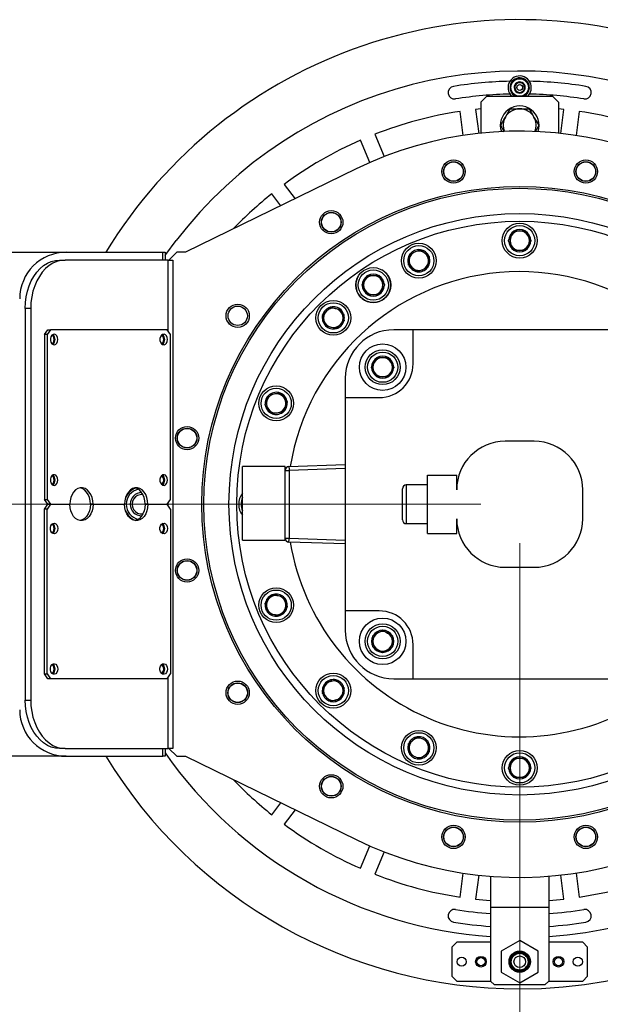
# Model space of a CAD drawing. Header units: millimetres. Extents: x 22 to 588, y 6 to 414.
# Tile 43 of 51: x 406 to 421, y 324 to 349. Entities that reach past the tile are written whole.
import ezdxf

# ---------------------------------------------------------------- set-up
doc = ezdxf.new("R2010")
doc.units = ezdxf.units.MM
doc.styles.add('SLDTEXTSTYLE1', font='TXT', dxfattribs={"width": 0.75})
doc.dimstyles.new('SLDDIMSTYLE0', dxfattribs={"dimtxt": 3.5, "dimasz": 5, "dimexe": 0, "dimexo": 0.0625, "dimgap": 0.875, "dimtad": 1, "dimlfac": 20, "dimrnd": 1e-09, "dimzin": 12, "dimdsep": 46, "dimtxsty": 'SLDTEXTSTYLE1', "dimsah": 1, "dimcen": 0.09, "dimadec": 0, "dimazin": 0, "dimtfac": 1, "dimtofl": 0, "dimtmove": 0, "dimatfit": 3, "dimfxl": 1, "dimtolj": 1, "dimtzin": 12, "dimarcsym": 0})

# ---------------------------------------------------------------- blocks, each defined once
blk = doc.blocks.new('*D7')
at = {"color": 7, "linetype": 'Continuous', "lineweight": 0}
for p, q in [((418.854, 335.647), (418.854, 269.328)), ((275.604, 332.272), (275.604, 269.328)), ((275.604, 270.328), (418.854, 270.328))]:
    blk.add_line(p, q, dxfattribs=at)
for centre, start, end in [((345.572, 273.106), 153.4349, 206.5651), ((347.982, 273.106), 333.4349, 26.5651)]:
    blk.add_arc(centre, 6.21, start, end, dxfattribs=at)
for points in [[(275.604, 270.328), (280.604, 269.678), (280.604, 270.978)], [(418.854, 270.328), (413.854, 270.978), (413.854, 269.678)]]:
    blk.add_solid(points, dxfattribs=at)
at = {"color": 7, "linetype": 'Continuous', "lineweight": 0, "insert": (341.605, 274.84), "char_height": 3.5, "attachment_point": 1, "style": 'SLDTEXTSTYLE1'}
blk.add_mtext('2865', dxfattribs=at)
blk = doc.blocks.new('*D8')
at = {"color": 7, "linetype": 'Continuous', "lineweight": 0}
for p, q in [((417.854, 336.647), (393.786, 336.647)), ((394.786, 284.147), (394.786, 336.647)), ((373.229, 284.147), (395.786, 284.147))]:
    blk.add_line(p, q, dxfattribs=at)
for centre, start, end in [((392.009, 311.879), 63.4349, 116.5651), ((392.009, 309.469), 243.4349, 296.5651)]:
    blk.add_arc(centre, 6.21, start, end, dxfattribs=at)
for points in [[(394.786, 336.647), (394.136, 331.647), (395.436, 331.647)], [(394.786, 284.147), (395.436, 289.147), (394.136, 289.147)]]:
    blk.add_solid(points, dxfattribs=at)
at = {"color": 7, "linetype": 'Continuous', "lineweight": 0, "insert": (390.274, 305.502), "char_height": 3.5, "attachment_point": 1, "rotation": 90, "style": 'SLDTEXTSTYLE1'}
blk.add_mtext('1050', dxfattribs=at)

msp = doc.modelspace()

# ---------------------------------------------------------------- linework, layer by layer
at = {"color": 7, "linetype": 'Continuous', "lineweight": 30}
for p, q in [((418.0040554, 347.1720559), (417.8540544, 347.0220608)), ((417.8540544, 347.0220608), (417.8540544, 346.2199671)), ((418.0040554, 347.1720559), (419.7040514, 347.1720559)), ((419.8540525, 347.0220608), (419.7040514, 347.1720559)), ((419.8540525, 347.0220608), (419.8540525, 346.2199671)), ((417.399718, 346.1615486), (417.3181252, 346.7813296)), ((417.8540544, 346.8481583), (417.7147047, 346.8335373)), ((417.7147047, 346.8335373), (417.7962975, 346.2137622)), ((418.608679, 346.8470556), (418.8540534, 346.8470556)), ((418.8540534, 346.8470556), (419.0994279, 346.8470556)), ((419.9934022, 346.8335373), (419.8540525, 346.8481583)), ((419.9118094, 346.2137622), (419.9934022, 346.8335373)), ((420.3899817, 346.7813296), (420.3083829, 346.1615486)), ((415.1170687, 346.1915595), (415.3562979, 345.6140143)), ((414.9867431, 345.4609437), (414.7475199, 346.0384829)), ((414.6313981, 345.2963276), (410.2290527, 343.1470556)), ((412.7741055, 344.8991341), (413.0585448, 344.5284409)), ((412.6917617, 344.3493766), (412.4567644, 344.6556313)), ((418.7067465, 343.6919136), (418.7097148, 343.6970574)), ((418.7097148, 343.6970574), (418.7156574, 343.6970574)), ((418.7156574, 343.6970574), (418.9924495, 343.6970574)), ((418.9924495, 343.6970574), (418.998392, 343.6970574)), ((418.998392, 343.6970574), (419.0013604, 343.6919136)), ((418.5653762, 343.4470577), (418.5683505, 343.4522075)), ((418.5683505, 343.4419138), (418.5653762, 343.4470577)), ((419.1397564, 343.4522075), (419.1427306, 343.4470577)), ((419.1427306, 343.4470577), (419.1397564, 343.4419138)), ((369.8040531, 343.1470556), (407.1540551, 343.1470556)), ((407.1540551, 343.1470556), (409.6454756, 343.1470556)), ((409.6454756, 343.1470556), (409.704055, 343.1470556)), ((409.6454756, 342.9470582), (409.6454756, 343.1470556)), ((409.704055, 343.1470556), (409.704055, 342.9470582)), ((410.0040511, 343.1470556), (409.8040537, 342.9470582)), ((410.2290527, 343.1470556), (410.0040511, 343.1470556)), ((416.2839965, 343.2133717), (416.2894861, 343.2156427)), ((416.2894861, 343.2156427), (416.2942008, 343.2120247)), ((418.7097148, 343.1970579), (418.7067465, 343.2022018)), ((418.7156574, 343.1970579), (418.7097148, 343.1970579)), ((418.9924495, 343.1970579), (418.7156574, 343.1970579)), ((418.998392, 343.1970579), (418.9924495, 343.1970579)), ((419.0013604, 343.2022018), (418.998392, 343.1970579)), ((406.9816903, 342.9470582), (407.1231143, 342.9470582)), ((409.7868935, 342.9470582), (407.1231143, 342.9470582)), ((409.7868935, 342.9470582), (409.9040524, 342.9470582)), ((409.7868935, 341.1048991), (409.7868935, 342.9470582)), ((409.9040524, 342.9470582), (409.9040524, 330.3470595)), ((416.0220103, 343.0992825), (416.0227851, 343.1051714)), ((416.0227851, 343.1051714), (416.0282747, 343.1074483)), ((416.5137903, 343.0435283), (416.518505, 343.0399103)), ((416.518505, 343.0399103), (416.5177302, 343.0340154)), ((415.9851031, 342.8189678), (415.9858779, 342.8248627)), ((415.9898178, 342.8153498), (415.9851031, 342.8189678)), ((416.214128, 342.6432354), (416.2094132, 342.6468534)), ((416.2196175, 342.6455063), (416.214128, 342.6432354)), ((416.4808289, 342.7537067), (416.4753393, 342.7514298)), ((416.4816038, 342.7595956), (416.4808289, 342.7537067)), ((414.928867, 342.545907), (414.9318353, 342.5510509)), ((414.9318353, 342.5510509), (414.9377839, 342.5510509)), ((414.9377839, 342.5510509), (415.21457, 342.5510509)), ((415.21457, 342.5510509), (415.2205126, 342.5510509)), ((415.2205126, 342.5510509), (415.2234868, 342.545907)), ((414.7875027, 342.3010511), (414.790471, 342.3062009)), ((414.790471, 342.2959072), (414.7875027, 342.3010511)), ((415.3618769, 342.3062009), (415.3648512, 342.3010511)), ((415.3648512, 342.3010511), (415.3618769, 342.2959072)), ((414.9318353, 342.0510513), (414.928867, 342.0561952)), ((414.9377839, 342.0510513), (414.9318353, 342.0510513)), ((415.21457, 342.0510513), (414.9377839, 342.0510513)), ((415.2205126, 342.0510513), (415.21457, 342.0510513)), ((415.2234868, 342.0561952), (415.2205126, 342.0510513)), ((406.239231, 341.6970594), (406.0978071, 341.6970594)), ((406.0978071, 341.6970594), (406.0978071, 331.5970583)), ((406.239231, 341.6970594), (406.239231, 331.5970583)), ((413.9668123, 341.7300207), (413.9710144, 341.7342229)), ((413.9710144, 341.7342229), (413.9767544, 341.7326851)), ((414.244111, 341.6610462), (414.2498509, 341.6595084)), ((414.2498509, 341.6595084), (414.2513887, 341.6537685)), ((413.7668864, 341.5301008), (413.7710885, 341.5343029)), ((413.7684242, 341.5243609), (413.7668864, 341.5301008)), ((414.3245653, 341.3806719), (414.3203632, 341.3764698)), ((414.3230275, 341.3864119), (414.3245653, 341.3806719)), ((406.592782, 341.0220606), (406.6811697, 341.1470575)), ((406.7518846, 341.1470575), (406.6634969, 341.0220606)), ((406.6811697, 341.1470575), (406.7518846, 341.1470575)), ((409.7570853, 341.1470575), (406.7518846, 341.1470575)), ((409.845473, 341.0220606), (409.7570853, 341.1470575)), ((413.8416008, 341.2512583), (413.840063, 341.2569983)), ((413.8473408, 341.2497205), (413.8416008, 341.2512583)), ((414.1204433, 341.1765439), (414.1147034, 341.1780817)), ((414.1246454, 341.180746), (414.1204433, 341.1765439)), ((416.1040561, 341.1470575), (415.6040506, 341.1470575)), ((416.1040561, 340.2720553), (416.1040561, 341.1470575)), ((421.6040508, 341.1470575), (416.1040561, 341.1470575)), ((406.6634969, 341.0220606), (406.592782, 341.0220606)), ((406.592782, 341.0220606), (406.592782, 336.7720587)), ((406.6634969, 341.0220606), (406.6634969, 336.7720587)), ((409.845473, 336.7720587), (409.845473, 341.0220606)), ((415.1712076, 340.4274447), (415.1741819, 340.4325945)), ((415.1741819, 340.4325945), (415.1801245, 340.4325945)), ((415.1801245, 340.4325945), (415.4569165, 340.4325945)), ((415.4569165, 340.4325945), (415.4628591, 340.4325945)), ((415.4628591, 340.4325945), (415.4658274, 340.4274447)), ((415.0298433, 340.1825947), (415.0328175, 340.1877386)), ((415.0328175, 340.1774449), (415.0298433, 340.1825947)), ((415.6042234, 340.1877386), (415.6071917, 340.1825947)), ((415.6071917, 340.1825947), (415.6042234, 340.1774449)), ((414.3540518, 339.8970587), (414.3540518, 339.3970592)), ((415.1741819, 339.932589), (415.1712076, 339.9377389)), ((415.1801245, 339.932589), (415.1741819, 339.932589)), ((415.4569165, 339.932589), (415.1801245, 339.932589)), ((415.4628591, 339.932589), (415.4569165, 339.932589)), ((415.4658274, 339.9377389), (415.4628591, 339.932589)), ((412.393661, 339.4728345), (412.3959379, 339.4783241)), ((412.3959379, 339.4783241), (412.4018328, 339.479105)), ((412.6762525, 339.5152313), (412.6821415, 339.5160062)), ((412.6821415, 339.5160062), (412.6857595, 339.5112915)), ((414.3540518, 339.3970592), (414.3540518, 333.8970584)), ((414.3540518, 339.3970592), (415.2290539, 339.3970592)), ((412.2854666, 339.2116232), (412.2877435, 339.2171187)), ((412.2890846, 339.2069084), (412.2854666, 339.2116232)), ((412.8542618, 339.291702), (412.8578798, 339.2869873)), ((412.8578798, 339.2869873), (412.8556029, 339.2814917)), ((412.461199, 338.9826042), (412.457581, 338.987319)), ((412.4670939, 338.9833791), (412.461199, 338.9826042)), ((412.7474086, 339.0202863), (412.7415137, 339.0195055)), ((412.7496795, 339.0257759), (412.7474086, 339.0202863)), ((419.2290561, 338.2720573), (418.4790508, 338.2720573)), ((411.7040531, 335.7195599), (411.7040531, 337.6245601)), ((412.8040509, 337.5213606), (412.8040509, 337.6245601)), ((412.9005627, 337.6212997), (414.3540518, 337.672059)), ((414.3540518, 337.5719947), (412.9040555, 337.5213606)), ((412.8040509, 335.772757), (412.8040509, 337.5213606)), ((412.8040509, 337.5213606), (412.9040555, 337.5213606)), ((412.9040555, 337.5213606), (412.9040555, 335.772757)), ((416.4790527, 335.8970565), (416.4790527, 337.3970551)), ((416.4790527, 337.3970551), (417.229052, 337.3970551)), ((417.229052, 337.0220584), (417.229052, 337.3970551)), ((415.8290521, 336.247055), (415.8290521, 337.0470566)), ((415.9290509, 337.1470553), (415.9290509, 336.1470563)), ((420.4790549, 336.2720592), (420.4790549, 337.0220584)), ((406.592782, 336.7720587), (406.6634969, 336.7720587)), ((406.6811697, 336.6470558), (406.592782, 336.7720587)), ((406.592782, 336.5220589), (406.6811697, 336.6470558)), ((406.6634969, 336.7720587), (406.7518846, 336.6470558)), ((406.7518846, 336.6470558), (406.6634969, 336.5220589)), ((406.6811697, 336.6470558), (406.7518846, 336.6470558)), ((406.7518846, 336.6470558), (406.6811697, 336.6470558)), ((406.7518846, 336.6470558), (407.2468595, 336.6470558)), ((406.7518846, 336.6470558), (407.2468595, 336.6470558)), ((407.7771859, 336.6470558), (407.8479008, 336.6470558)), ((407.8479008, 336.6470558), (407.7771859, 336.6470558)), ((407.8479008, 336.6470558), (408.6610691, 336.6470558)), ((407.8479008, 336.6470558), (408.6610691, 336.6470558)), ((409.1914014, 336.6470558), (409.2621104, 336.6470558)), ((409.2621104, 336.6470558), (409.1914014, 336.6470558)), ((409.2621104, 336.6470558), (409.7570853, 336.6470558)), ((409.2621104, 336.6470558), (409.7570853, 336.6470558)), ((409.7570853, 336.6470558), (409.845473, 336.7720587)), ((409.845473, 336.5220589), (409.7570853, 336.6470558)), ((409.7868935, 336.6049034), (409.7868935, 336.6892142)), ((406.6634969, 336.5220589), (406.592782, 336.5220589)), ((406.592782, 332.272057), (406.592782, 336.5220589)), ((406.6634969, 332.272057), (406.6634969, 336.5220589)), ((409.845473, 336.5220589), (409.845473, 332.272057)), ((417.229052, 335.8970565), (417.229052, 336.2720592)), ((416.4790527, 335.8970565), (417.229052, 335.8970565)), ((412.8040509, 335.772757), (412.9040555, 335.772757)), ((412.8040509, 335.7195599), (412.8040509, 335.772757)), ((414.3540518, 335.6220586), (412.9005627, 335.6728179)), ((412.9040555, 335.772757), (414.3540518, 335.7221169)), ((418.4790508, 335.0220604), (419.2290561, 335.0220604)), ((412.457581, 334.3067957), (412.461199, 334.3115104)), ((412.461199, 334.3115104), (412.4670939, 334.3107355)), ((412.7415137, 334.2746092), (412.7474086, 334.2738313)), ((412.7474086, 334.2738313), (412.7496795, 334.2683417)), ((412.2854666, 334.0824915), (412.2890846, 334.0872062)), ((412.2877435, 334.0769989), (412.2854666, 334.0824915)), ((412.8578798, 334.0071303), (412.8542618, 334.0024156)), ((412.8556029, 334.0126229), (412.8578798, 334.0071303)), ((412.3959379, 333.8157905), (412.393661, 333.8212801)), ((412.4018328, 333.8150127), (412.3959379, 333.8157905)), ((412.6821415, 333.7781084), (412.6762525, 333.7788863)), ((412.6857595, 333.7828232), (412.6821415, 333.7781084)), ((415.2290539, 333.8970584), (414.3540518, 333.8970584)), ((414.3540518, 333.8970584), (414.3540518, 333.3970589)), ((415.0685207, 333.2558615), (415.0736646, 333.2588328)), ((415.0685207, 333.2499189), (415.0685207, 333.2558615)), ((415.0685207, 332.9731298), (415.0685207, 333.2499189)), ((415.3133706, 333.3972288), (415.3185205, 333.4002001)), ((415.3185205, 333.4002001), (415.3236644, 333.3972288)), ((415.5633704, 333.2588328), (415.5685202, 333.2558615)), ((415.5685202, 333.2558615), (415.5685202, 333.2499189)), ((415.5685202, 333.2499189), (415.5685202, 332.9731298)), ((416.1040561, 332.1470571), (416.1040561, 333.0220593)), ((415.0685207, 332.9671872), (415.0685207, 332.9731298)), ((415.0736646, 332.964216), (415.0685207, 332.9671872)), ((415.3185205, 332.8228486), (415.3133706, 332.8258199)), ((415.3236644, 332.8258199), (415.3185205, 332.8228486)), ((415.5685202, 332.9671872), (415.5633704, 332.964216)), ((415.5685202, 332.9731298), (415.5685202, 332.9671872)), ((406.592782, 332.272057), (406.6634969, 332.272057)), ((406.6811697, 332.1470571), (406.592782, 332.272057)), ((406.6634969, 332.272057), (406.7518846, 332.1470571)), ((409.7570853, 332.1470571), (409.845473, 332.272057)), ((406.7518846, 332.1470571), (406.6811697, 332.1470571)), ((409.7570853, 332.1470571), (406.7518846, 332.1470571)), ((409.7868935, 330.3470595), (409.7868935, 332.1892155)), ((413.840063, 332.0371164), (413.8416008, 332.0428563)), ((413.8416008, 332.0428563), (413.8473408, 332.0443941)), ((414.1147034, 332.1160329), (414.1204433, 332.1175707)), ((414.1204433, 332.1175707), (414.1246454, 332.1133686)), ((415.6040506, 332.1470571), (416.1040561, 332.1470571)), ((416.1040561, 332.1470571), (421.6040508, 332.1470571)), ((413.7668864, 331.7640168), (413.7684242, 331.7697568)), ((413.7710885, 331.7598147), (413.7668864, 331.7640168)), ((414.3203632, 331.9176478), (414.3245653, 331.9134457)), ((414.3245653, 331.9134457), (414.3230275, 331.9077057)), ((406.0978071, 331.5970583), (406.239231, 331.5970583)), ((413.9710144, 331.5598918), (413.9668123, 331.5640969)), ((413.9767544, 331.5614326), (413.9710144, 331.5598918)), ((414.2498509, 331.6346092), (414.244111, 331.6330684)), ((414.2513887, 331.6403491), (414.2498509, 331.6346092)), ((415.9851031, 330.4751498), (415.9898178, 330.4787649)), ((415.9858779, 330.4692549), (415.9851031, 330.4751498)), ((416.2094132, 330.6472642), (416.214128, 330.6508822)), ((416.214128, 330.6508822), (416.2196175, 330.6486083)), ((416.4753393, 330.5426849), (416.4808289, 330.540411)), ((416.4808289, 330.540411), (416.4816038, 330.534519)), ((407.1231143, 330.3470595), (406.9816903, 330.3470595)), ((407.1231143, 330.3470595), (409.7868935, 330.3470595)), ((409.6454756, 330.147059), (409.6454756, 330.3470595)), ((409.704055, 330.3470595), (409.704055, 330.147059)), ((409.9040524, 330.3470595), (409.7868935, 330.3470595)), ((409.8040537, 330.3470595), (410.0040511, 330.147059)), ((416.0227851, 330.1889432), (416.0220103, 330.1948351)), ((416.0282747, 330.1866693), (416.0227851, 330.1889432)), ((416.518505, 330.2542073), (416.5137903, 330.2505893)), ((416.5177302, 330.2600993), (416.518505, 330.2542073)), ((407.1540551, 330.147059), (369.8040531, 330.147059)), ((407.1540551, 330.147059), (409.6454756, 330.147059)), ((409.704055, 330.147059), (409.6454756, 330.147059)), ((410.0040511, 330.147059), (410.2290527, 330.147059)), ((410.2290527, 330.147059), (414.6313981, 327.9977901)), ((416.2894861, 330.078472), (416.2839965, 330.0807459)), ((416.2942008, 330.08209), (416.2894861, 330.078472)), ((418.7067465, 330.0919098), (418.7097148, 330.0970567)), ((418.7097148, 330.0970567), (418.7156574, 330.0970567)), ((418.7156574, 330.0970567), (418.9924495, 330.0970567)), ((418.9924495, 330.0970567), (418.998392, 330.0970567)), ((418.998392, 330.0970567), (419.0013604, 330.0919098)), ((418.5653762, 329.8470569), (418.5683505, 329.8522038)), ((418.5683505, 329.8419101), (418.5653762, 329.8470569)), ((419.1397564, 329.8522038), (419.1427306, 329.8470569)), ((419.1427306, 329.8470569), (419.1397564, 329.8419101)), ((418.7097148, 329.5970572), (418.7067465, 329.602204)), ((418.7156574, 329.5970572), (418.7097148, 329.5970572)), ((418.9924495, 329.5970572), (418.7156574, 329.5970572)), ((418.998392, 329.5970572), (418.9924495, 329.5970572)), ((419.0013604, 329.602204), (418.998392, 329.5970572)), ((412.4567644, 328.6384863), (412.6917617, 328.944741)), ((413.0585448, 328.7656707), (412.7741055, 328.3949835)), ((414.7475199, 327.2556318), (414.9867431, 327.833174)), ((415.3562979, 327.6801003), (415.1170687, 327.1025581)), ((417.3181252, 326.512788), (417.399718, 327.1325661)), ((417.7962975, 327.0803554), (417.7147047, 326.4605773)), ((418.1040541, 327.0513219), (418.1040541, 326.2470586)), ((419.6040527, 327.0513219), (419.6040527, 326.2470586)), ((419.9934022, 326.4605773), (419.9118094, 327.0803554)), ((420.3083829, 327.1325661), (420.3899817, 326.512788)), ((419.6040527, 326.2470586), (418.1040541, 326.2470586)), ((418.1040541, 326.2470586), (418.1040541, 324.3470592)), ((419.6040527, 326.2470586), (419.6040527, 324.3470592)), ((418.8540534, 325.3955407), (418.3790521, 325.1212997)), ((419.3290548, 325.1212997), (418.8540534, 325.3955407)), ((417.1040551, 325.2220584), (417.229052, 325.3470583)), ((417.1040551, 325.2220584), (417.1040551, 324.4720591)), ((418.1040541, 325.3470583), (417.229052, 325.3470583)), ((418.3790521, 325.1212997), (418.3790521, 324.5728178)), ((419.3290548, 324.5728178), (419.3290548, 325.1212997)), ((420.4790549, 325.3470583), (419.6040527, 325.3470583)), ((420.4790549, 325.3470583), (420.6040518, 325.2220584)), ((420.6040518, 324.4720591), (420.6040518, 325.2220584)), ((417.229052, 324.3470592), (417.1040551, 324.4720591)), ((417.229052, 324.3470592), (418.1040541, 324.3470592)), ((418.1040541, 324.3470592), (418.2040529, 324.2470575)), ((418.3790521, 324.5728178), (418.8540534, 324.2985738)), ((418.8540534, 324.2985738), (419.3290548, 324.5728178)), ((419.504054, 324.2470575), (419.6040527, 324.3470592)), ((419.6040527, 324.3470592), (420.4790549, 324.3470592)), ((420.6040518, 324.4720591), (420.4790549, 324.3470592)), ((419.504054, 324.2470575), (418.2040529, 324.2470575))]:
    msp.add_line(p, q, dxfattribs=at)
at = {"color": 7, "linetype": 'Continuous', "lineweight": 30, "flags": 128}
for points in [[(418.8106493, 347.5347144), (418.7680201, 347.488187), (418.7365488, 347.4538488), (418.7131361, 347.4282963)], [(418.9515666, 347.5034756), (418.9267353, 347.5089771), (418.8786761, 347.5196344), (418.8287811, 347.5306971), (418.8106493, 347.5347144)], [(418.9949707, 347.3658187), (418.9759926, 347.4260015), (418.9619855, 347.4704249), (418.9515666, 347.5034756)], [(418.7131361, 347.4282963), (418.7321143, 347.3681135), (418.7461213, 347.3236961), (418.7565402, 347.2906394)], [(418.7565402, 347.2906394), (418.774672, 347.286622), (418.824567, 347.2755594), (418.8726262, 347.264908), (418.8974575, 347.2594006)], [(418.8974575, 347.2594006), (418.9400868, 347.305928), (418.971558, 347.3402662), (418.9949707, 347.3658187)], [(418.4859948, 346.6345591), (418.582292, 346.8013508), (418.608679, 346.8470556)], [(419.0994279, 346.8470556), (419.1595332, 346.7429502), (419.2221121, 346.6345591)], [(418.3633046, 346.4220566), (418.4563414, 346.5831978), (418.4859948, 346.6345591)], [(419.2221121, 346.6345591), (419.2308382, 346.6194493), (419.2879097, 346.520595), (419.3448023, 346.4220566)], [(418.4592323, 346.2559087), (418.4201972, 346.3235182), (418.3633046, 346.4220566)], [(419.3448023, 346.4220566), (419.3184094, 346.3763518), (419.2491071, 346.256314)], [(418.5683505, 343.4522075), (418.6291055, 343.5574395), (418.6755733, 343.6379237), (418.7067465, 343.6919136)], [(419.0013604, 343.6919136), (419.0621213, 343.5866756), (419.1085891, 343.5061915), (419.1397564, 343.4522075)], [(409.704055, 343.0625183), (409.7248809, 343.092118), (409.9883274, 343.4499664)], [(418.7067465, 343.2022018), (418.6459855, 343.3074398), (418.5995178, 343.3879239), (418.5683505, 343.4419138)], [(419.1397564, 343.4419138), (419.0790014, 343.3366758), (419.0325336, 343.2561917), (419.0013604, 343.2022018)], [(416.0282747, 343.1074483), (416.0575704, 343.1195838), (416.1517696, 343.158601), (416.2425534, 343.1962056), (416.2839965, 343.2133717)], [(416.2942008, 343.2120247), (416.3906054, 343.1380553), (416.4643363, 343.0814786), (416.5137903, 343.0435283)], [(406.0978071, 341.6970594), (406.1042504, 341.847728), (406.1234907, 341.9962031), (406.1552481, 342.1403153), (406.1990516, 342.2779603), (406.2542693, 342.4071414), (406.3200967, 342.5259633), (406.3955681, 342.6326973), (406.4795868, 342.7257878), (406.5709309, 342.8038759), (406.6682653, 342.865829), (406.7701654, 342.9107351), (406.875153, 342.9379446), (406.9816903, 342.9470582)], [(407.1231143, 342.9470582), (407.016571, 342.9379446), (406.9115834, 342.9107351), (406.8096833, 342.865829), (406.7123548, 342.8038759), (406.6210107, 342.7257878), (406.536992, 342.6326973), (406.4615146, 342.5259633), (406.3956932, 342.4071414), (406.3404755, 342.2779603), (406.2966661, 342.1403153), (406.2649147, 341.9962031), (406.2456743, 341.847728), (406.239231, 341.6970594)], [(415.9858779, 342.8248627), (416.0017387, 342.9453356), (416.0138742, 343.0374784), (416.0220103, 343.0992825)], [(416.5177302, 343.0340154), (416.5018694, 342.9135425), (416.4897398, 342.8213997), (416.4816038, 342.7595956)], [(416.2094132, 342.6468534), (416.1130087, 342.7208228), (416.0392777, 342.7773995), (415.9898178, 342.8153498)], [(416.4753393, 342.7514298), (416.4338903, 342.7342636), (416.3431124, 342.6966591), (416.2489073, 342.6576418), (416.2196175, 342.6455063)], [(414.790471, 342.3062009), (414.8129002, 342.3450453), (414.8620323, 342.4301428), (414.9130122, 342.5184471), (414.928867, 342.545907)], [(415.2234868, 342.545907), (415.2842419, 342.440669), (415.3307096, 342.3601849), (415.3618769, 342.3062009)], [(414.928867, 342.0561952), (414.868112, 342.1614332), (414.8216383, 342.2419173), (414.790471, 342.2959072)], [(415.3618769, 342.2959072), (415.346028, 342.2684474), (415.2950422, 342.1801431), (415.2459161, 342.0950455), (415.2234868, 342.0561952)], [(413.7710885, 341.5343029), (413.7935118, 341.5567202), (413.8656096, 341.628818), (413.9350907, 341.6982991), (413.9668123, 341.7300207)], [(413.9767544, 341.7326851), (414.0941278, 341.7012376), (414.1838984, 341.6771812), (414.244111, 341.6610462)], [(414.2513887, 341.6537685), (414.2828421, 341.536395), (414.3068926, 341.4466245), (414.3230275, 341.3864119)], [(413.840063, 341.2569983), (413.8086156, 341.3743717), (413.7845592, 341.4641423), (413.7684242, 341.5243609)], [(414.3203632, 341.3764698), (414.2886416, 341.3447482), (414.2191665, 341.2752671), (414.1470627, 341.2031693), (414.1246454, 341.180746)], [(414.1147034, 341.1780817), (413.9973299, 341.2095351), (413.9075593, 341.2335856), (413.8473408, 341.2497205)], [(406.9374995, 340.8970577), (406.930931, 340.9467263), (406.9121198, 340.9896893), (406.8836109, 341.0201413), (406.8492429, 341.0339696), (406.8136648, 341.0293085), (406.781681, 341.0067839), (406.7576067, 340.9694416), (406.7446963, 340.9223241), (406.7446963, 340.8717913), (406.7576067, 340.8246739), (406.781681, 340.7873315), (406.8136648, 340.7648069), (406.8492429, 340.7601459), (406.8836109, 340.7739741), (406.9121198, 340.8044262), (406.930931, 340.8473892), (406.9374995, 340.8970577)], [(406.7770497, 340.7925946), (406.7979709, 340.8000512), (406.8220572, 340.8228142), (406.8381564, 340.8568782), (406.8438069, 340.8970577), (406.8381564, 340.9372372), (406.8220572, 340.9713013), (406.7979709, 340.9940643), (406.7770497, 341.0015208)], [(409.7659246, 340.8970577), (409.7593622, 340.9467263), (409.7405509, 340.9896893), (409.7120361, 341.0201413), (409.677668, 341.0339696), (409.64209, 341.0293085), (409.6101062, 341.0067839), (409.5860318, 340.9694416), (409.5731274, 340.9223241), (409.5731274, 340.8717913), (409.5860318, 340.8246739), (409.6101062, 340.7873315), (409.64209, 340.7648069), (409.677668, 340.7601459), (409.7120361, 340.7739741), (409.7405509, 340.8044262), (409.7593622, 340.8473892), (409.7659246, 340.8970577)], [(409.6050934, 340.792541), (409.6264021, 340.8000512), (409.6504883, 340.8228142), (409.6665816, 340.8568782), (409.6722321, 340.8970577), (409.6665816, 340.9372372), (409.6504883, 340.9713013), (409.6264021, 340.9940643), (409.6063511, 341.0013897)], [(415.0328175, 340.1877386), (415.0486664, 340.2151985), (415.0996522, 340.3035028), (415.1487784, 340.3885944), (415.1712076, 340.4274447)], [(415.4658274, 340.4274447), (415.5265824, 340.3222127), (415.5730562, 340.2417225), (415.6042234, 340.1877386)], [(415.1712076, 339.9377389), (415.1104526, 340.0429709), (415.0639848, 340.123461), (415.0328175, 340.1774449)], [(415.6042234, 340.1774449), (415.5817942, 340.1385946), (415.5326621, 340.053503), (415.4816822, 339.9651987), (415.4658274, 339.9377389)], [(412.2877435, 339.2171187), (412.299873, 339.2464084), (412.3388962, 339.3406136), (412.3764948, 339.4313914), (412.393661, 339.4728345)], [(412.4018328, 339.479105), (412.5223057, 339.4949658), (412.6144485, 339.5070953), (412.6762525, 339.5152313)], [(412.6857595, 339.5112915), (412.7597348, 339.4148869), (412.8163115, 339.341156), (412.8542618, 339.291702)], [(412.457581, 338.987319), (412.3836116, 339.0837235), (412.3270349, 339.1574545), (412.2890846, 339.2069084)], [(412.8556029, 339.2814917), (412.8384368, 339.2400486), (412.8008322, 339.1492707), (412.761815, 339.0550656), (412.7496795, 339.0257759)], [(412.7415137, 339.0195055), (412.6210408, 339.0036447), (412.5288979, 338.9915151), (412.4670939, 338.9833791)], [(412.9005627, 337.6212997), (412.9006283, 337.6193804), (412.9008309, 337.6136942), (412.9011528, 337.6044554), (412.9015879, 337.5920279), (412.9021124, 337.5768823), (412.9027204, 337.5596089), (412.9033701, 337.5408573), (412.9040555, 337.5213606)], [(406.9374995, 337.2720582), (406.930931, 337.3217268), (406.9121198, 337.3646898), (406.8836109, 337.3951418), (406.8492429, 337.4089701), (406.8136648, 337.404309), (406.781681, 337.3817844), (406.7576067, 337.3444421), (406.7446963, 337.2973246), (406.7446963, 337.2467918), (406.7576067, 337.1996743), (406.781681, 337.162332), (406.8136648, 337.1398074), (406.8492429, 337.1351463), (406.8836109, 337.1489746), (406.9121198, 337.1794266), (406.930931, 337.2223897), (406.9374995, 337.2720582)], [(406.7770497, 337.1675951), (406.7979709, 337.1750517), (406.8220572, 337.1978147), (406.8381564, 337.2318787), (406.8438069, 337.2720582), (406.8381564, 337.3122377), (406.8220572, 337.3463018), (406.7979709, 337.3690648), (406.7770497, 337.3765213)], [(409.7659246, 337.2720582), (409.7593622, 337.3217268), (409.7405509, 337.3646898), (409.7120361, 337.3951418), (409.677668, 337.4089701), (409.64209, 337.404309), (409.6101062, 337.3817844), (409.5860318, 337.3444421), (409.5731274, 337.2973246), (409.5731274, 337.2467918), (409.5860318, 337.1996743), (409.6101062, 337.162332), (409.64209, 337.1398074), (409.677668, 337.1351463), (409.7120361, 337.1489746), (409.7405509, 337.1794266), (409.7593622, 337.2223897), (409.7659246, 337.2720582)], [(409.6054749, 337.1675951), (409.6264021, 337.1750517), (409.6504883, 337.1978147), (409.6665816, 337.2318787), (409.6722321, 337.2720582), (409.6665816, 337.3122377), (409.6504883, 337.3463018), (409.6264021, 337.3690648), (409.6054749, 337.3765213)], [(407.8479008, 336.6470558), (407.8413324, 336.7354197), (407.8219191, 336.8199212), (407.7905015, 336.8968649), (407.7484624, 336.9628949), (407.6976375, 337.0151205), (407.6402442, 337.0512588), (407.5787918, 337.0697302), (407.5159625, 337.0697302), (407.4545101, 337.0512588), (407.3971168, 337.0151205), (407.346292, 336.9628949), (407.3042528, 336.8968649), (407.2728412, 336.8199212), (407.253422, 336.7354197), (407.2468595, 336.6470558)], [(407.7771859, 336.6470558), (407.7706174, 336.7354197), (407.7512042, 336.8199212), (407.7197925, 336.8968649), (407.6777534, 336.9628949), (407.6269285, 337.0151205), (407.5695352, 337.0512588), (407.5120227, 337.0691044)], [(409.2621104, 336.6470558), (409.255542, 336.7354197), (409.2361287, 336.8199212), (409.2047171, 336.8968649), (409.1626779, 336.9628949), (409.1118531, 337.0151205), (409.0544597, 337.0512588), (408.9930014, 337.0697302), (408.9301781, 337.0697302), (408.8687257, 337.0512588), (408.8113324, 337.0151205), (408.7605016, 336.9628949), (408.7184624, 336.8968649), (408.6870508, 336.8199212), (408.6676375, 336.7354197), (408.6610691, 336.6470558)], [(409.1914014, 336.6470558), (409.184833, 336.7354197), (409.1654198, 336.8199212), (409.1340081, 336.8968649), (409.0919689, 336.9628949), (409.0411381, 337.0151205), (408.9837448, 337.0512588), (408.9262382, 337.0691044)], [(407.8479008, 336.6470558), (407.8413324, 336.5586979), (407.8219191, 336.4741964), (407.7905015, 336.3972468), (407.7484624, 336.3312227), (407.6976375, 336.2789971), (407.6402442, 336.2428588), (407.5787918, 336.2243874), (407.5159625, 336.2243874), (407.4545101, 336.2428588), (407.3971168, 336.2789971), (407.346292, 336.3312227), (407.3042528, 336.3972468), (407.2728412, 336.4741964), (407.253422, 336.5586979), (407.2468595, 336.6470558)], [(407.7771859, 336.6470558), (407.7706174, 336.5586979), (407.7512042, 336.4741964), (407.7197925, 336.3972468), (407.6777534, 336.3312227), (407.6269285, 336.2789971), (407.5695352, 336.2428588), (407.5120227, 336.2250073)], [(409.2621104, 336.6470558), (409.255542, 336.5586979), (409.2361287, 336.4741964), (409.2047171, 336.3972468), (409.1626779, 336.3312227), (409.1118531, 336.2789971), (409.0544597, 336.2428588), (408.9930014, 336.2243874), (408.9301781, 336.2243874), (408.8687257, 336.2428588), (408.8113324, 336.2789971), (408.7605016, 336.3312227), (408.7184624, 336.3972468), (408.6870508, 336.4741964), (408.6676375, 336.5586979), (408.6610691, 336.6470558)], [(409.1914014, 336.6470558), (409.184833, 336.5586979), (409.1654198, 336.4741964), (409.1340081, 336.3972468), (409.0919689, 336.3312227), (409.0411381, 336.2789971), (408.9837448, 336.2428588), (408.9262382, 336.2250073)], [(406.9374995, 336.0220594), (406.930931, 335.9723849), (406.9121198, 335.9294219), (406.8836109, 335.8989758), (406.8492429, 335.8851416), (406.8136648, 335.8898086), (406.781681, 335.9123332), (406.7576067, 335.9496755), (406.7446963, 335.996793), (406.7446963, 336.0473258), (406.7576067, 336.0944433), (406.781681, 336.1317856), (406.8136648, 336.1543102), (406.8492429, 336.1589713), (406.8836109, 336.145143), (406.9121198, 336.114691), (406.930931, 336.071728), (406.9374995, 336.0220594)], [(406.7770497, 335.9175963), (406.7979709, 335.9250528), (406.8220572, 335.9478099), (406.8381564, 335.981874), (406.8438069, 336.0220594), (406.8381564, 336.0622389), (406.8220572, 336.0963029), (406.7979709, 336.119066), (406.7770497, 336.1265225)], [(409.7659246, 336.0220594), (409.7593622, 335.9723849), (409.7405509, 335.9294219), (409.7120361, 335.8989758), (409.677668, 335.8851416), (409.64209, 335.8898086), (409.6101062, 335.9123332), (409.5860318, 335.9496755), (409.5731274, 335.996793), (409.5731274, 336.0473258), (409.5860318, 336.0944433), (409.6101062, 336.1317856), (409.64209, 336.1543102), (409.677668, 336.1589713), (409.7120361, 336.145143), (409.7405509, 336.114691), (409.7593622, 336.071728), (409.7659246, 336.0220594)], [(409.6054749, 335.9175963), (409.6264021, 335.9250528), (409.6504883, 335.9478099), (409.6665816, 335.981874), (409.6722321, 336.0220594), (409.6665816, 336.0622389), (409.6504883, 336.0963029), (409.6264021, 336.119066), (409.6054749, 336.1265225)], [(412.9005627, 335.6728179), (412.9006283, 335.6747372), (412.9008309, 335.6804235), (412.9011528, 335.6896562), (412.9015879, 335.7020838), (412.9021124, 335.7172293), (412.9027204, 335.7345087), (412.9033701, 335.7532544), (412.9040555, 335.772757)], [(412.2890846, 334.0872062), (412.3630599, 334.1836078), (412.4196367, 334.2573417), (412.457581, 334.3067957)], [(412.4670939, 334.3107355), (412.5875668, 334.2948747), (412.6797096, 334.2827452), (412.7415137, 334.2746092)], [(412.7496795, 334.2683417), (412.7668456, 334.2268986), (412.8044502, 334.1361178), (412.8434674, 334.0419156), (412.8556029, 334.0126229)], [(412.393661, 333.8212801), (412.3815314, 333.8505728), (412.3425083, 333.9447749), (412.3049096, 334.0355558), (412.2877435, 334.0769989)], [(412.8542618, 334.0024156), (412.7802865, 333.906014), (412.7237098, 333.8322801), (412.6857595, 333.7828232)], [(412.6762525, 333.7788863), (412.5557796, 333.7947471), (412.4636368, 333.8068766), (412.4018328, 333.8150127)], [(415.0736646, 333.2588328), (415.1789026, 333.3195908), (415.2593867, 333.3660585), (415.3133706, 333.3972288)], [(415.3236644, 333.3972288), (415.3625147, 333.3747996), (415.4476122, 333.3256675), (415.5359165, 333.2746876), (415.5633704, 333.2588328)], [(415.3133706, 332.8258199), (415.2859167, 332.8416748), (415.1976125, 332.8926546), (415.1125149, 332.9417867), (415.0736646, 332.964216)], [(415.5633704, 332.964216), (415.4581384, 332.903458), (415.3776542, 332.8569902), (415.3236644, 332.8258199)], [(406.9374995, 332.3970569), (406.930931, 332.3473883), (406.9121198, 332.3044253), (406.8836109, 332.2739733), (406.8492429, 332.260145), (406.8136648, 332.2648061), (406.781681, 332.2873307), (406.7576067, 332.324673), (406.7446963, 332.3717935), (406.7446963, 332.4223233), (406.7576067, 332.4694438), (406.781681, 332.5067861), (406.8136648, 332.5293077), (406.8492429, 332.5339717), (406.8836109, 332.5201435), (406.9121198, 332.4896915), (406.930931, 332.4467284), (406.9374995, 332.3970569)], [(406.7770497, 332.2925938), (406.7979709, 332.3000503), (406.8220572, 332.3228104), (406.8381564, 332.3568774), (406.8438069, 332.3970569), (406.8381564, 332.4372394), (406.8220572, 332.4713034), (406.7979709, 332.4940664), (406.7770497, 332.501523)], [(409.7659246, 332.3970569), (409.7593622, 332.3473883), (409.7405509, 332.3044253), (409.7120361, 332.2739733), (409.677668, 332.260145), (409.64209, 332.2648061), (409.6101062, 332.2873307), (409.5860318, 332.324673), (409.5731274, 332.3717935), (409.5731274, 332.4223233), (409.5860318, 332.4694438), (409.6101062, 332.5067861), (409.64209, 332.5293077), (409.677668, 332.5339717), (409.7120361, 332.5201435), (409.7405509, 332.4896915), (409.7593622, 332.4467284), (409.7659246, 332.3970569)], [(409.6054749, 332.2925938), (409.6264021, 332.3000503), (409.6504883, 332.3228104), (409.6665816, 332.3568774), (409.6722321, 332.3970569), (409.6665816, 332.4372394), (409.6504883, 332.4713034), (409.6264021, 332.4940664), (409.6054749, 332.501523)], [(413.7684242, 331.7697568), (413.7998776, 331.8871302), (413.8239281, 331.9769008), (413.840063, 332.0371164)], [(413.8473408, 332.0443941), (413.9647142, 332.0758445), (414.0544848, 332.0998979), (414.1147034, 332.1160329)], [(414.1246454, 332.1133686), (414.156361, 332.081647), (414.2258422, 332.0121688), (414.2979459, 331.9400681), (414.3203632, 331.9176478)], [(413.9668123, 331.5640969), (413.944389, 331.5865142), (413.8722913, 331.658615), (413.8028101, 331.7280961), (413.7710885, 331.7598147)], [(414.3230275, 331.9077057), (414.2915801, 331.7903323), (414.2675237, 331.7005617), (414.2513887, 331.6403491)], [(406.9816903, 330.3470595), (406.875153, 330.356173), (406.7701654, 330.3833795), (406.6682653, 330.4282887), (406.5709309, 330.4902387), (406.4795868, 330.5683268), (406.3955681, 330.6614203), (406.3200967, 330.7681543), (406.2542693, 330.8869762), (406.1990516, 331.0161544), (406.1552481, 331.1538024), (406.1234907, 331.2979145), (406.1042504, 331.4463867), (406.0978071, 331.5970583)], [(406.239231, 331.5970583), (406.2456743, 331.4463867), (406.2649147, 331.2979145), (406.2966661, 331.1538024), (406.3404755, 331.0161544), (406.3956932, 330.8869762), (406.4615146, 330.7681543), (406.536992, 330.6614203), (406.6210107, 330.5683268), (406.7123548, 330.4902387), (406.8096833, 330.4282887), (406.9115834, 330.3833795), (407.016571, 330.356173), (407.1231143, 330.3470595)], [(414.244111, 331.6330684), (414.1267375, 331.601621), (414.036967, 331.5775646), (413.9767544, 331.5614326)], [(416.0220103, 330.1948351), (416.0061495, 330.3153081), (415.9940199, 330.4074509), (415.9858779, 330.4692549)], [(415.9898178, 330.4787649), (416.0862223, 330.5527402), (416.1599533, 330.6093169), (416.2094132, 330.6472642)], [(416.2196175, 330.6486083), (416.2610606, 330.6314422), (416.3518385, 330.5938406), (416.4460437, 330.5548204), (416.4753393, 330.5426849)], [(416.4816038, 330.534519), (416.4974646, 330.4140461), (416.5095941, 330.3219033), (416.5177302, 330.2600993)], [(416.5137903, 330.2505893), (416.4173917, 330.176614), (416.3436548, 330.1200373), (416.2942008, 330.08209)], [(416.2839965, 330.0807459), (416.2547008, 330.0928784), (416.1605017, 330.1318986), (416.0697178, 330.1695032), (416.0282747, 330.1866693)], [(418.5683505, 329.8522038), (418.6291055, 329.9574388), (418.6755733, 330.0379259), (418.7067465, 330.0919098)], [(419.0013604, 330.0919098), (419.0621213, 329.9866778), (419.1085891, 329.9061907), (419.1397564, 329.8522038)], [(418.7067465, 329.602204), (418.6459855, 329.707439), (418.5995178, 329.7879262), (418.5683505, 329.8419101)], [(419.1397564, 329.8419101), (419.0790014, 329.7366781), (419.0325336, 329.656191), (419.0013604, 329.602204)], [(417.7147047, 326.4605773), (417.9987685, 326.4328045), (418.1040541, 326.4245344)], [(419.6040527, 326.4245344), (419.7093384, 326.4328045), (419.9934022, 326.4605773)]]:
    msp.add_lwpolyline(points, dxfattribs=at)
at = {"color": 7, "linetype": 'Continuous', "lineweight": 30}
for centre, radius in [((418.8540532, 347.397058), 0.225), ((418.8540532, 347.397058), 0.075), ((417.1470129, 345.2289292), 0.3), ((417.1470129, 345.2289292), 0.255), ((417.1470129, 345.2289292), 0.25), ((420.5610935, 345.2289292), 0.3), ((420.5610935, 345.2289292), 0.255), ((420.5610935, 345.2289292), 0.25), ((418.8540532, 336.647058), 8.2), ((418.8540532, 336.647058), 8.15), ((413.9928136, 343.9224171), 0.3), ((413.9928136, 343.9224171), 0.255), ((413.9928136, 343.9224171), 0.25), ((418.8540532, 336.647058), 7.5), ((418.8540532, 336.647058), 7.3), ((418.8540532, 343.447058), 0.45), ((418.8540532, 343.447058), 0.39), ((416.2518058, 342.9294388), 0.45), ((416.2518058, 342.9294388), 0.39), ((415.0761756, 342.3010513), 0.45), ((415.0761756, 342.3010513), 0.39), ((414.0457271, 341.4553841), 0.45), ((411.5786941, 341.5082975), 0.3), ((411.5786941, 341.5082975), 0.25), ((414.0457271, 341.4553841), 0.39), ((415.3185193, 340.1825919), 0.6), ((415.3185193, 340.1825919), 0.45), ((415.3185193, 340.1825919), 0.39), ((412.5716724, 339.2493053), 0.45), ((412.5716724, 339.2493053), 0.39), ((410.272182, 338.3540983), 0.3), ((410.272182, 338.3540983), 0.255), ((410.272182, 338.3540983), 0.25), ((410.272182, 334.9400177), 0.3), ((410.272182, 334.9400177), 0.255), ((410.272182, 334.9400177), 0.25), ((412.5716724, 334.0448106), 0.45), ((412.5716724, 334.0448106), 0.39), ((415.3185193, 333.1115241), 0.6), ((415.3185193, 333.1115241), 0.45), ((415.3185193, 333.1115241), 0.39), ((414.0457271, 331.8387319), 0.45), ((414.0457271, 331.8387319), 0.39), ((411.5786941, 331.7858184), 0.3), ((411.5786941, 331.7858184), 0.255), ((411.5786941, 331.7858184), 0.25), ((416.2518058, 330.3646772), 0.45), ((416.2518058, 330.3646772), 0.39), ((418.8540532, 329.847058), 0.45), ((418.8540532, 329.847058), 0.39), ((413.9928136, 329.3716989), 0.3), ((413.9928136, 329.3716989), 0.255), ((413.9928136, 329.3716989), 0.25), ((417.1470129, 328.0651868), 0.3), ((417.1470129, 328.0651868), 0.255), ((417.1470129, 328.0651868), 0.25), ((420.5610935, 328.0651868), 0.3), ((420.5610935, 328.0651868), 0.255), ((420.5610935, 328.0651868), 0.25), ((418.8540532, 324.847058), 0.275), ((417.3540532, 324.847058), 0.1175), ((417.8540532, 324.847058), 0.1375), ((417.8540532, 324.847058), 0.105), ((418.8540532, 324.847058), 0.25), ((418.8540532, 324.847058), 0.2425), ((418.8540532, 324.847058), 0.2175), ((418.8540532, 324.847058), 0.15), ((419.8540532, 324.847058), 0.1375), ((419.8540532, 324.847058), 0.105), ((420.3540532, 324.847058), 0.1175)]:
    msp.add_circle(centre, radius, dxfattribs=at)
for centre, radius, start, end in [((418.8540532, 336.647058), 12.5, 270, 148.6677485), ((418.8540532, 336.647058), 11.175, 273.84824697, 142.5), ((418.8540532, 336.647058), 10.915, 91.32528589, 99), ((418.8540532, 347.397058), 0.3, 347.5, 228.59037789), ((418.8540532, 347.397058), 0.25, 77.5, 244.15806724), ((418.8540532, 347.397058), 0.1443376, 107.5, 167.5), ((418.8540532, 347.397058), 0.125, 137.5, 197.5), ((418.8540532, 347.397058), 0.125, 77.5, 137.5), ((418.8540532, 347.397058), 0.1443376, 47.5, 107.5), ((418.8540532, 347.397058), 0.125, 17.5, 77.5), ((418.8540532, 347.397058), 0.25, 295.84193276, 77.5), ((418.8540532, 347.397058), 0.1443376, 347.5, 47.5), ((418.8540532, 336.647058), 10.915, 81, 88.67471411), ((417.1723827, 347.2647076), 0.165, 99, 279), ((418.8540532, 336.647058), 10.585, 91.34578695, 99), ((418.8540532, 347.397058), 0.1443376, 167.5, 227.5), ((418.8540532, 347.397058), 0.125, 197.5, 257.5), ((418.8540532, 347.397058), 0.1443376, 227.5, 287.5), ((418.8540532, 347.397058), 0.125, 257.5, 317.5), ((418.8540532, 347.397058), 0.1443376, 287.5, 347.5), ((418.8540532, 347.397058), 0.125, 317.5, 17.5), ((418.8540532, 347.397058), 0.3, 311.40962211, 347.5), ((418.8540532, 336.647058), 10.585, 81, 88.65421305), ((420.5357237, 347.2647076), 0.165, 261, 81), ((418.8540532, 336.647058), 10.25, 98.61803738, 111.38196262), ((418.8540532, 346.422058), 0.5, 341.1389822, 198.8610178), ((418.8540532, 346.422058), 0.425, 90, 150), ((418.8540532, 346.422058), 0.425, 30, 90), ((418.8540532, 336.647058), 10.25, 68.61803738, 81.38196262), ((418.8540532, 346.422058), 0.425, 150, 201.83730679), ((418.8540532, 346.422058), 0.425, 338.16269321, 30), ((418.8540532, 336.647058), 9.625, 243.9779325, 116.0220675), ((418.8540532, 336.647058), 10.25, 113.61803738, 126.38196262), ((418.8540532, 336.647058), 10.25, 128.61803738, 136.1337118), ((418.8540532, 343.447058), 0.28575, 121.03203539, 178.96796461), ((418.8540532, 343.447058), 0.25, 90, 150), ((418.8540532, 343.447058), 0.28575, 61.03203539, 118.96796461), ((418.8540532, 343.447058), 0.25, 30, 90), ((418.8540532, 343.447058), 0.28575, 1.03203539, 58.96796461), ((418.8540532, 343.447058), 0.28575, 181.03203539, 238.96796461), ((418.8540532, 343.447058), 0.25, 150, 210), ((418.8540532, 343.447058), 0.28575, 301.03203539, 358.96796461), ((418.8540532, 343.447058), 0.25, 330, 30), ((407.1540532, 341.947058), 1.2, 90, 180), ((416.2518058, 342.9294388), 0.25, 112.5, 172.5), ((416.2518058, 342.9294388), 0.28575, 83.53203539, 141.46796461), ((416.2518058, 342.9294388), 0.25, 52.5, 112.5), ((416.2518058, 342.9294388), 0.28575, 23.53203539, 81.46796461), ((418.8540532, 343.447058), 0.25, 210, 270), ((418.8540532, 343.447058), 0.28575, 241.03203539, 298.96796461), ((418.8540532, 343.447058), 0.25, 270, 330), ((416.2518058, 342.9294388), 0.28575, 143.53203539, 201.46796461), ((416.2518058, 342.9294388), 0.25, 172.5, 232.5), ((416.2518058, 342.9294388), 0.25, 292.5, 352.5), ((416.2518058, 342.9294388), 0.25, 352.5, 52.5), ((416.2518058, 342.9294388), 0.28575, 323.53203539, 21.46796461), ((418.8540532, 336.647058), 6, 303.75, 170.64403501), ((415.0761756, 342.3010513), 0.45, 180, 60), ((416.2518058, 342.9294388), 0.28575, 203.53203539, 261.46796461), ((416.2518058, 342.9294388), 0.25, 232.5, 292.5), ((416.2518058, 342.9294388), 0.28575, 263.53203539, 321.46796461), ((415.0761756, 342.3010513), 0.45, 150, 180), ((415.0761756, 342.3010513), 0.28575, 121.03203539, 178.96796461), ((415.0761756, 342.3010513), 0.25, 150, 210), ((415.0761756, 342.3010513), 0.25, 90, 150), ((415.0761756, 342.3010513), 0.28575, 61.03203539, 118.96796461), ((415.0761756, 342.3010513), 0.25, 30, 90), ((415.0761756, 342.3010513), 0.28575, 1.03203539, 58.96796461), ((415.0761756, 342.3010513), 0.25, 330, 30), ((415.0761756, 342.3010513), 0.28575, 181.03203539, 238.96796461), ((415.0761756, 342.3010513), 0.25, 210, 270), ((415.0761756, 342.3010513), 0.25, 270, 330), ((415.0761756, 342.3010513), 0.28575, 301.03203539, 358.96796461), ((415.0761756, 342.3010513), 0.28575, 241.03203539, 298.96796461), ((414.0457271, 341.4553841), 0.28575, 106.03203539, 163.96796461), ((414.0457271, 341.4553841), 0.25, 135, 195), ((414.0457271, 341.4553841), 0.25, 75, 135), ((414.0457271, 341.4553841), 0.28575, 46.03203539, 103.96796461), ((414.0457271, 341.4553841), 0.25, 15, 75), ((414.0457271, 341.4553841), 0.28575, 346.03203539, 43.96796461), ((414.0457271, 341.4553841), 0.28575, 166.03203539, 223.96796461), ((414.0457271, 341.4553841), 0.25, 195, 255), ((414.0457271, 341.4553841), 0.28575, 286.03203539, 343.96796461), ((414.0457271, 341.4553841), 0.25, 315, 15), ((414.0457271, 341.4553841), 0.28575, 226.03203539, 283.96796461), ((414.0457271, 341.4553841), 0.25, 255, 315), ((415.6040532, 339.897058), 1.25, 90, 180), ((406.7275993, 340.9088109), 0.1396806, 355.17324114, 56.39135933), ((406.7275993, 340.8853046), 0.1396806, 303.60864067, 4.82675886), ((409.556002, 340.9087972), 0.1397077, 355.17983349, 56.38476698), ((409.556002, 340.8853183), 0.1397077, 303.61523302, 4.82016651), ((415.3185193, 340.1825919), 0.28575, 121.03203539, 178.96796461), ((415.3185193, 340.1825919), 0.25, 90, 150), ((415.3185193, 340.1825919), 0.28575, 61.03203539, 118.96796461), ((415.3185193, 340.1825919), 0.25, 30, 90), ((415.3185193, 340.1825919), 0.28575, 1.03203539, 58.96796461), ((415.3185193, 340.1825919), 0.28575, 181.03203539, 238.96796461), ((415.3185193, 340.1825919), 0.25, 150, 210), ((415.2290532, 340.272058), 0.875, 270, 0), ((415.3185193, 340.1825919), 0.28575, 301.03203539, 358.96796461), ((415.3185193, 340.1825919), 0.25, 330, 30), ((415.3185193, 340.1825919), 0.25, 210, 270), ((415.3185193, 340.1825919), 0.28575, 241.03203539, 298.96796461), ((415.3185193, 340.1825919), 0.25, 270, 330), ((412.5716724, 339.2493053), 0.28575, 128.53203539, 186.46796461), ((412.5716724, 339.2493053), 0.25, 157.5, 217.5), ((412.5716724, 339.2493053), 0.25, 97.5, 157.5), ((412.5716724, 339.2493053), 0.28575, 68.53203539, 126.46796461), ((412.5716724, 339.2493053), 0.25, 37.5, 97.5), ((412.5716724, 339.2493053), 0.28575, 8.53203539, 66.46796461), ((412.5716724, 339.2493053), 0.25, 337.5, 37.5), ((412.5716724, 339.2493053), 0.28575, 188.53203539, 246.46796461), ((412.5716724, 339.2493053), 0.25, 217.5, 277.5), ((412.5716724, 339.2493053), 0.25, 277.5, 337.5), ((412.5716724, 339.2493053), 0.28575, 308.53203539, 6.46796461), ((412.5716724, 339.2493053), 0.28575, 248.53203539, 306.46796461), ((418.4790532, 337.022058), 1.25, 90, 180), ((419.2290532, 337.022058), 1.25, 0, 90), ((412.9040532, 337.5213619), 0.1, 92, 180), ((406.7275791, 337.2838034), 0.1397, 355.17718421, 56.38965135), ((409.5559818, 337.2837897), 0.1397272, 355.18377489, 56.38306066), ((406.7275791, 337.260313), 0.1397, 303.61034865, 4.82281579), ((409.1040532, 336.647058), 0.45, 111.3251997, 159.58300481), ((409.5559818, 337.2603267), 0.1397272, 303.61693934, 4.81622511), ((415.9290532, 337.047058), 0.1, 90, 180), ((409.1040532, 336.647058), 0.4, 103.3580277, 256.64199478), ((409.1040532, 336.647058), 0.3, 90.05831482, 269.94168282), ((409.1040532, 336.647058), 0.25, 82.91606116, 277.08394075), ((412.0540532, 336.647058), 0.45, 141.05755873, 218.94244127), ((412.0540532, 336.647058), 0.39, 153.82304783, 206.17695217), ((409.1040532, 336.647058), 0.45, 200.41699521, 248.6748029), ((406.7275993, 336.0338126), 0.1396806, 355.17324114, 56.39135933), ((409.556002, 336.0337988), 0.1397077, 355.17983349, 56.38476698), ((415.9290532, 336.247058), 0.1, 180, 270), ((418.4790532, 336.272058), 1.25, 180, 270), ((419.2290532, 336.272058), 1.25, 270, 0), ((406.7275611, 336.0103193), 0.1397176, 303.61738269, 4.82010528), ((409.5559638, 336.010333), 0.1397447, 303.62397129, 4.81351668), ((412.9040532, 335.772754), 0.1, 180, 268), ((418.8540532, 336.647058), 6, 189.35596499, 303.75), ((412.5716724, 334.0448106), 0.28575, 113.53203539, 171.46796461), ((412.5716724, 334.0448106), 0.25, 82.5, 142.5), ((412.5716724, 334.0448106), 0.28575, 53.53203539, 111.46796461), ((412.5716724, 334.0448106), 0.25, 22.5, 82.5), ((412.5716724, 334.0448106), 0.28575, 353.53203539, 51.46796461), ((412.5716724, 334.0448106), 0.28575, 173.53203539, 231.46796461), ((412.5716724, 334.0448106), 0.25, 142.5, 202.5), ((412.5716724, 334.0448106), 0.28575, 293.53203539, 351.46796461), ((412.5716724, 334.0448106), 0.25, 322.5, 22.5), ((412.5716724, 334.0448106), 0.25, 202.5, 262.5), ((412.5716724, 334.0448106), 0.28575, 233.53203539, 291.46796461), ((412.5716724, 334.0448106), 0.25, 262.5, 322.5), ((415.2290532, 333.022058), 0.875, 0, 90), ((415.6040532, 333.397058), 1.25, 180, 270), ((415.3185193, 333.1115241), 0.28575, 151.03203539, 208.96796461), ((415.3185193, 333.1115241), 0.25, 120, 180), ((415.3185193, 333.1115241), 0.28575, 91.03203539, 148.96796461), ((415.3185193, 333.1115241), 0.25, 60, 120), ((415.3185193, 333.1115241), 0.28575, 31.03203539, 88.96796461), ((415.3185193, 333.1115241), 0.25, 0, 60), ((415.3185193, 333.1115241), 0.28575, 331.03203539, 28.96796461), ((415.3185193, 333.1115241), 0.25, 180, 240), ((415.3185193, 333.1115241), 0.25, 300, 0), ((415.3185193, 333.1115241), 0.28575, 211.03203539, 268.96796461), ((415.3185193, 333.1115241), 0.25, 240, 300), ((415.3185193, 333.1115241), 0.28575, 271.03203539, 328.96796461), ((406.7275988, 332.4088126), 0.1396812, 355.17224383, 56.3913124), ((409.5560015, 332.4087988), 0.1397084, 355.17883599, 56.38472024), ((406.7275993, 332.3853037), 0.1396806, 303.60864067, 4.82675886), ((409.556002, 332.3853175), 0.1397077, 303.61523302, 4.82016651), ((414.0457271, 331.8387319), 0.28575, 136.03203539, 193.96796461), ((414.0457271, 331.8387319), 0.25, 105, 165), ((414.0457271, 331.8387319), 0.28575, 76.03203539, 133.96796461), ((414.0457271, 331.8387319), 0.25, 45, 105), ((414.0457271, 331.8387319), 0.28575, 16.03203539, 73.96796461), ((414.0457271, 331.8387319), 0.25, 345, 45), ((414.0457271, 331.8387319), 0.28575, 196.03203539, 253.96796461), ((414.0457271, 331.8387319), 0.25, 165, 225), ((414.0457271, 331.8387319), 0.25, 285, 345), ((414.0457271, 331.8387319), 0.28575, 316.03203539, 13.96796461), ((414.0457271, 331.8387319), 0.25, 225, 285), ((414.0457271, 331.8387319), 0.28575, 256.03203539, 313.96796461), ((407.1540532, 331.347058), 1.2, 180, 270), ((416.2518058, 330.3646772), 0.28575, 158.53203539, 216.46796461), ((416.2518058, 330.3646772), 0.28575, 98.53203539, 156.46796461), ((416.2518058, 330.3646772), 0.25, 127.5, 187.5), ((416.2518058, 330.3646772), 0.25, 67.5, 127.5), ((416.2518058, 330.3646772), 0.28575, 38.53203539, 96.46796461), ((416.2518058, 330.3646772), 0.25, 7.5, 67.5), ((416.2518058, 330.3646772), 0.28575, 338.53203539, 36.46796461), ((418.8540532, 336.647058), 11.175, 215.03595485, 266.15175303), ((416.2518058, 330.3646772), 0.25, 187.5, 247.5), ((416.2518058, 330.3646772), 0.28575, 278.53203539, 336.46796461), ((416.2518058, 330.3646772), 0.25, 307.5, 7.5), ((418.8540532, 336.647058), 12.5, 211.3322515, 270), ((416.2518058, 330.3646772), 0.28575, 218.53203539, 276.46796461), ((416.2518058, 330.3646772), 0.25, 247.5, 307.5), ((418.8540532, 329.847058), 0.28575, 121.03203539, 178.96796461), ((418.8540532, 329.847058), 0.25, 150, 210), ((418.8540532, 329.847058), 0.25, 90, 150), ((418.8540532, 329.847058), 0.28575, 61.03203539, 118.96796461), ((418.8540532, 329.847058), 0.25, 30, 90), ((418.8540532, 329.847058), 0.28575, 1.03203539, 58.96796461), ((418.8540532, 329.847058), 0.25, 330, 30), ((418.8540532, 329.847058), 0.28575, 181.03203539, 238.96796461), ((418.8540532, 329.847058), 0.25, 210, 270), ((418.8540532, 329.847058), 0.25, 270, 330), ((418.8540532, 329.847058), 0.28575, 301.03203539, 358.96796461), ((418.8540532, 336.647058), 10.25, 223.8662882, 231.38196262), ((418.8540532, 329.847058), 0.28575, 241.03203539, 298.96796461), ((418.8540532, 336.647058), 10.25, 233.61803738, 246.38196262), ((418.8540532, 336.647058), 10.25, 248.61803738, 261.38196262), ((418.8540532, 336.647058), 10.25, 278.61803738, 291.38196262), ((417.1723827, 326.0294083), 0.165, 81, 261), ((418.8540532, 336.647058), 10.585, 261, 265.93690389), ((418.8540532, 336.647058), 10.585, 274.06309611, 279), ((420.5357237, 326.0294083), 0.165, 279, 99), ((418.8540532, 336.647058), 10.915, 261, 266.05994306), ((418.8540532, 336.647058), 10.915, 273.94005694, 279)]:
    msp.add_arc(centre, radius, start, end, dxfattribs=at)
for points in [[(412.8040509, 337.6245601), (411.7040531, 337.6245601)], [(416.4790527, 337.1470553), (415.9290509, 337.1470553)], [(415.9290509, 336.1470563), (416.4790527, 336.1470563)], [(411.7040531, 335.7195599), (412.8040509, 335.7195599)]]:
    msp.add_open_spline(points, degree=1, dxfattribs=at)

# ---------------------------------------------------------------- dimensions: what is measured, and where the dimension line sits
at = {"color": 7, "linetype": 'Continuous', "lineweight": 0}
dim = msp.add_linear_dim(base=(418.8540532, 270.3283883), p1=(275.6040532, 333.272058), p2=(418.8540532, 336.647058), text='(<>)', dimstyle='SLDDIMSTYLE0', dxfattribs=at)
dim.commit()
dim.dimension.update_dxf_attribs({"geometry": '*D7', "text_midpoint": (346.7770422, 270.3283883), "dimtype": 160})
dim = msp.add_linear_dim(base=(394.7861874, 336.647058), p1=(372.2290532, 284.147058), p2=(418.8540532, 336.647058), angle=90, text='(<>)', dimstyle='SLDDIMSTYLE0', dxfattribs=at)
dim.commit()
dim.dimension.update_dxf_attribs({"geometry": '*D8', "text_midpoint": (394.7861874, 310.6741664), "dimtype": 160})

doc.saveas('drawing.dxf')
